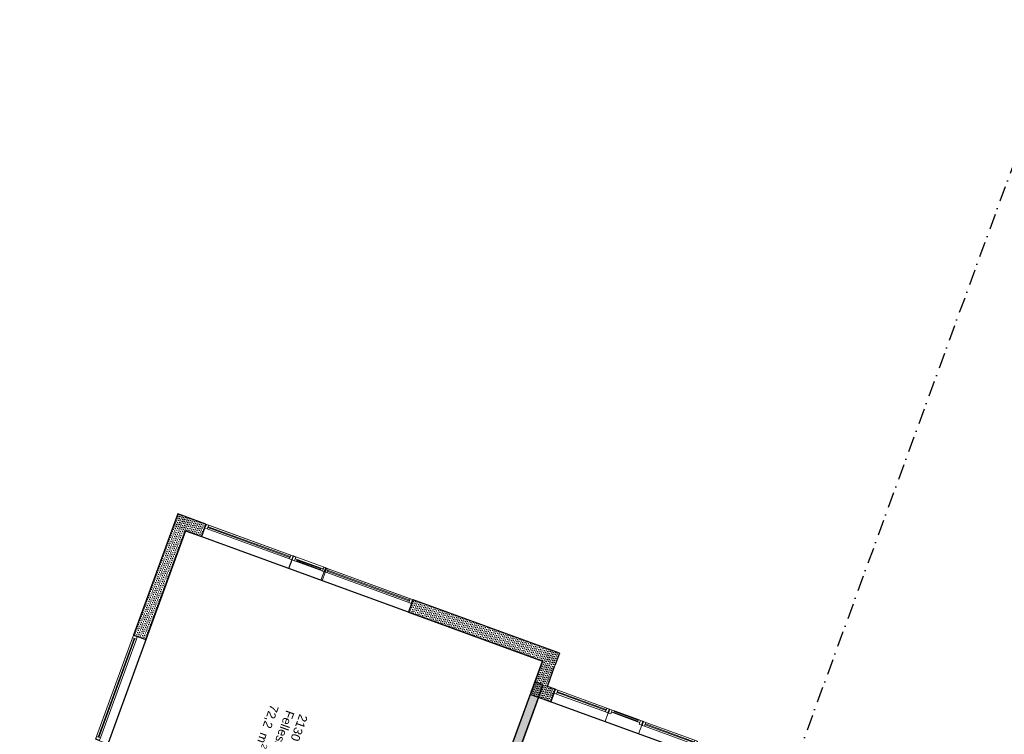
# Model space of a CAD drawing. Header units: millimetres. Extents: x 112481703 to 112588235, y 1264638581 to 1264713486.
# Tile 68 of 256: x 112510410 to 112532703, y 1264691487 to 1264707658. Entities that reach past the tile are written whole.
import ezdxf
from ezdxf.enums import TextEntityAlignment as Align

# ---------------------------------------------------------------- set-up
doc = ezdxf.new("R2010")
doc.units = ezdxf.units.MM
doc.header["$LTSCALE"] = 0.5
doc.header["$MEASUREMENT"] = 0
doc.linetypes.add('PLINE', pattern=[0])
doc.linetypes.add('Prikk & stiplet', pattern=[1340.555525, 705.555534, -352.777767, 0, -282.222223])
for name, color, linetype in [('231- Bærende yttervegger (Skravur)(Nye konstruksjoner)', 7, 'Continuous'), ('231- Bærende yttervegger(Nye konstruksjoner)', 7, 'Continuous'), ('242- Ikke-bærende innervegger (Skravur)(Nye konstruksjoner)', 7, 'Continuous'), ('242- Ikke-bærende innervegger(Nye konstruksjoner)', 7, 'Continuous'), ('852- Snittmarkør', 7, 'Continuous'), ('862- M___Nettoareal (1-100)', 7, 'Continuous'), ('862- M___Nettoareal(Nye konstruksjoner)', 7, 'Continuous'), ('862- M___Nettoareal(Polylinje)(Nye konstruksjoner)', 7, 'Continuous')]:
    doc.layers.add(name, color=color, linetype=linetype)
doc.layers.add('234- Vinduer_ dører_ porter(Nye konstruksjoner)', color=7, linetype='Continuous', lineweight=0)
doc.styles.add('GENERATED_STYLE_1', font='arial.ttf')
pattern_1 = [(249.956, (112557650, 1264717795), (-81.35699, 29.68231), [0, -50]), (249.956, (112557682.11, 1264717756.67), (-81.35699, 29.68231), [0, -50])]

# ---------------------------------------------------------------- blocks, each defined once
blk = doc.blocks.new('Fellesstove_2130_89', base_point=(112517842, 1264689691))
at = {"layer": '862- M___Nettoareal(Polylinje)(Nye konstruksjoner)', "linetype": 'PLINE', "flags": 128}
blk.add_lwpolyline([(112522246, 1264693143), (112518489, 1264694514), (112514167, 1264696090), (112511288, 1264688199), (112519367, 1264685251)], close=True, dxfattribs=at)
blk = doc.blocks.new('Sengerom_2041_92', base_point=(112522658, 1264687955))
at = {"layer": '862- M___Nettoareal(Polylinje)(Nye konstruksjoner)', "linetype": 'PLINE', "flags": 128}
blk.add_lwpolyline([(112520481, 1264687719), (112522829, 1264686862), (112521904, 1264684326), (112523313, 1264683812), (112525918, 1264690952), (112522160, 1264692323)], close=True, dxfattribs=at)
blk = doc.blocks.new('Vindu[146]', base_point=(112557650, 1264717795))
at = {"layer": '234- Vinduer_ dører_ porter(Nye konstruksjoner)', "linetype": 'PLINE'}
for p, q in [((112514596, 1264696155), (112514524, 1264695960)), ((112514627, 1264696242), (112514596, 1264696155)), ((112514627, 1264696242), (112514596, 1264696155)), ((112514605, 1264696152), (112514596, 1264696155)), ((112514605, 1264696152), (112514636, 1264696238)), ((112514658, 1264696133), (112514605, 1264696152)), ((112514627, 1264696242), (112516609, 1264695519)), ((112514627, 1264696242), (112514636, 1264696238)), ((112514636, 1264696238), (112514689, 1264696219)), ((112514689, 1264696219), (112514658, 1264696133)), ((112516528, 1264695489), (112514670, 1264696166)), ((112514677, 1264696185), (112516535, 1264695507)), ((112514689, 1264696219), (112516547, 1264695541)), ((112514524, 1264695960), (112516506, 1264695237)), ((112516516, 1264695455), (112514658, 1264696133)), ((112516516, 1264695455), (112516547, 1264695541)), ((112516547, 1264695541), (112516600, 1264695522)), ((112516568, 1264695436), (112516600, 1264695522)), ((112516609, 1264695519), (112516578, 1264695432)), ((112516609, 1264695519), (112516578, 1264695432)), ((112516600, 1264695522), (112516609, 1264695519)), ((112516578, 1264695432), (112516506, 1264695237)), ((112516568, 1264695436), (112516516, 1264695455)), ((112516578, 1264695432), (112516568, 1264695436))]:
    blk.add_line(p, q, dxfattribs=at)
blk = doc.blocks.new('Vindu[147]', base_point=(112557650, 1264717795))
at = {"layer": '234- Vinduer_ dører_ porter(Nye konstruksjoner)', "linetype": 'PLINE'}
for p, q in [((112517301, 1264695168), (112517230, 1264694973)), ((112517333, 1264695255), (112517301, 1264695168)), ((112517333, 1264695255), (112517301, 1264695168)), ((112517311, 1264695165), (112517301, 1264695168)), ((112517311, 1264695165), (112517342, 1264695251)), ((112517363, 1264695146), (112517311, 1264695165)), ((112517333, 1264695255), (112519315, 1264694531)), ((112517333, 1264695255), (112517342, 1264695251)), ((112517342, 1264695251), (112517395, 1264695232)), ((112517395, 1264695232), (112517363, 1264695146)), ((112519221, 1264694468), (112517363, 1264695146)), ((112519234, 1264694501), (112517375, 1264695179)), ((112517382, 1264695198), (112519241, 1264694520)), ((112517395, 1264695232), (112519253, 1264694554)), ((112517230, 1264694973), (112519212, 1264694250)), ((112519283, 1264694445), (112519212, 1264694250)), ((112519221, 1264694468), (112519253, 1264694554)), ((112519274, 1264694448), (112519221, 1264694468)), ((112519253, 1264694554), (112519305, 1264694535)), ((112519274, 1264694448), (112519305, 1264694535)), ((112519283, 1264694445), (112519274, 1264694448)), ((112519315, 1264694531), (112519283, 1264694445)), ((112519315, 1264694531), (112519283, 1264694445)), ((112519305, 1264694535), (112519315, 1264694531))]:
    blk.add_line(p, q, dxfattribs=at)
blk = doc.blocks.new('Vindu[148]', base_point=(112557650, 1264717795))
at = {"layer": '234- Vinduer_ dører_ porter(Nye konstruksjoner)', "linetype": 'PLINE'}
for p, q in [((112516600, 1264695522), (112516568, 1264695436)), ((112516600, 1264695522), (112516568, 1264695436)), ((112516609, 1264695519), (112516578, 1264695432)), ((112517361, 1264695244), (112516600, 1264695522)), ((112516600, 1264695522), (112516609, 1264695519)), ((112516609, 1264695519), (112516662, 1264695499)), ((112516662, 1264695499), (112516630, 1264695413)), ((112516568, 1264695436), (112516497, 1264695240)), ((112516578, 1264695432), (112516568, 1264695436)), ((112516630, 1264695413), (112516578, 1264695432)), ((112516630, 1264695413), (112516648, 1264695460)), ((112516677, 1264695396), (112516630, 1264695413)), ((112516648, 1264695460), (112516694, 1264695443)), ((112516694, 1264695443), (112516677, 1264695396)), ((112517220, 1264695198), (112516677, 1264695396)), ((112517225, 1264695212), (112516682, 1264695410)), ((112516689, 1264695429), (112517232, 1264695231)), ((112516694, 1264695443), (112517237, 1264695245)), ((112517267, 1264695181), (112517299, 1264695267)), ((112517299, 1264695267), (112517351, 1264695248)), ((112517258, 1264694963), (112516497, 1264695240)), ((112517220, 1264695198), (112517237, 1264695245)), ((112517267, 1264695181), (112517220, 1264695198)), ((112517237, 1264695245), (112517284, 1264695228)), ((112517329, 1264695158), (112517258, 1264694963)), ((112517284, 1264695228), (112517267, 1264695181)), ((112517320, 1264695161), (112517267, 1264695181)), ((112517351, 1264695248), (112517320, 1264695161)), ((112517329, 1264695158), (112517320, 1264695161)), ((112517361, 1264695244), (112517329, 1264695158)), ((112517361, 1264695244), (112517329, 1264695158)), ((112517351, 1264695248), (112517361, 1264695244))]:
    blk.add_line(p, q, dxfattribs=at)
blk = doc.blocks.new('Vindu[151]', base_point=(112557650, 1264717795))
at = {"layer": '234- Vinduer_ dører_ porter(Nye konstruksjoner)', "linetype": 'PLINE'}
for p, q in [((112512127, 1264691374), (112512987, 1264693732)), ((112512965, 1264693670), (112512984, 1264693722)), ((112512984, 1264693722), (112512987, 1264693732)), ((112513070, 1264693691), (112512984, 1264693722)), ((112512987, 1264693732), (112513074, 1264693700)), ((112512987, 1264693732), (112513074, 1264693700)), ((112513074, 1264693700), (112513070, 1264693691)), ((112513074, 1264693700), (112513269, 1264693629)), ((112512150, 1264691436), (112512965, 1264693670)), ((112512184, 1264691423), (112512999, 1264693657)), ((112513017, 1264693651), (112512202, 1264691417)), ((112513051, 1264693638), (112512236, 1264691404)), ((112512409, 1264691271), (112513269, 1264693629)), ((112513051, 1264693638), (112512965, 1264693670)), ((112513070, 1264693691), (112513051, 1264693638)), ((112512127, 1264691374), (112512131, 1264691383)), ((112512127, 1264691374), (112512214, 1264691342)), ((112512127, 1264691374), (112512214, 1264691342)), ((112512131, 1264691383), (112512150, 1264691436)), ((112512217, 1264691352), (112512131, 1264691383)), ((112512150, 1264691436), (112512236, 1264691404)), ((112512217, 1264691352), (112512214, 1264691342)), ((112512214, 1264691342), (112512409, 1264691271)), ((112512236, 1264691404), (112512217, 1264691352))]:
    blk.add_line(p, q, dxfattribs=at)
blk = doc.blocks.new('Vindu[211]', base_point=(112557650, 1264717795))
at = {"layer": '234- Vinduer_ dører_ porter(Nye konstruksjoner)', "linetype": 'PLINE'}
for p, q in [((112524495, 1264691692), (112524424, 1264691496)), ((112524527, 1264691778), (112524495, 1264691692)), ((112524527, 1264691778), (112524495, 1264691692)), ((112524505, 1264691688), (112524495, 1264691692)), ((112524505, 1264691688), (112524536, 1264691775)), ((112524527, 1264691778), (112525757, 1264691329)), ((112524527, 1264691778), (112524536, 1264691775)), ((112524536, 1264691775), (112524589, 1264691756)), ((112524589, 1264691756), (112524557, 1264691669)), ((112525676, 1264691299), (112524570, 1264691703)), ((112524576, 1264691722), (112525683, 1264691318)), ((112524589, 1264691756), (112525695, 1264691352)), ((112524424, 1264691496), (112525655, 1264691048)), ((112524557, 1264691669), (112524505, 1264691688)), ((112525664, 1264691266), (112524557, 1264691669)), ((112525664, 1264691266), (112525695, 1264691352)), ((112525717, 1264691246), (112525664, 1264691266)), ((112525695, 1264691352), (112525748, 1264691333)), ((112525717, 1264691246), (112525748, 1264691333)), ((112525726, 1264691243), (112525717, 1264691246)), ((112525757, 1264691329), (112525726, 1264691243)), ((112525757, 1264691329), (112525726, 1264691243)), ((112525748, 1264691333), (112525757, 1264691329)), ((112525726, 1264691243), (112525655, 1264691048))]:
    blk.add_line(p, q, dxfattribs=at)
blk = doc.blocks.new('Vindu[212]', base_point=(112557650, 1264717795))
at = {"layer": '234- Vinduer_ dører_ porter(Nye konstruksjoner)', "linetype": 'PLINE'}
for p, q in [((112523734, 1264691970), (112523663, 1264691774)), ((112523766, 1264692056), (112523734, 1264691970)), ((112523766, 1264692056), (112523734, 1264691970)), ((112523744, 1264691966), (112523734, 1264691970)), ((112523744, 1264691966), (112523775, 1264692053)), ((112523796, 1264691947), (112523744, 1264691966)), ((112523766, 1264692056), (112524527, 1264691778)), ((112523766, 1264692056), (112523775, 1264692053)), ((112523775, 1264692053), (112523828, 1264692033)), ((112523828, 1264692033), (112523796, 1264691947)), ((112523811, 1264691986), (112523828, 1264692033)), ((112523858, 1264691969), (112523811, 1264691986)), ((112523828, 1264692033), (112523875, 1264692016)), ((112523875, 1264692016), (112523858, 1264691969)), ((112524401, 1264691771), (112523858, 1264691969)), ((112524406, 1264691785), (112523863, 1264691983)), ((112523870, 1264692002), (112524413, 1264691804)), ((112523875, 1264692016), (112524418, 1264691818)), ((112523663, 1264691774), (112524424, 1264691496)), ((112524401, 1264691771), (112524418, 1264691818)), ((112524448, 1264691754), (112524401, 1264691771)), ((112524418, 1264691818), (112524465, 1264691801)), ((112524495, 1264691692), (112524424, 1264691496)), ((112524433, 1264691715), (112524465, 1264691801)), ((112524486, 1264691695), (112524433, 1264691715)), ((112524465, 1264691801), (112524448, 1264691754)), ((112524465, 1264691801), (112524517, 1264691782)), ((112524486, 1264691695), (112524517, 1264691782)), ((112524495, 1264691692), (112524486, 1264691695)), ((112524527, 1264691778), (112524495, 1264691692)), ((112524527, 1264691778), (112524495, 1264691692)), ((112524517, 1264691782), (112524527, 1264691778))]:
    blk.add_line(p, q, dxfattribs=at)
blk = doc.blocks.new('Vindu[213]', base_point=(112557650, 1264717795))
at = {"layer": '234- Vinduer_ dører_ porter(Nye konstruksjoner)', "linetype": 'PLINE'}
for p, q in [((112522504, 1264692419), (112522432, 1264692223)), ((112522535, 1264692505), (112522504, 1264692419)), ((112522535, 1264692505), (112522504, 1264692419)), ((112522513, 1264692415), (112522504, 1264692419)), ((112522513, 1264692415), (112522545, 1264692502)), ((112522566, 1264692396), (112522513, 1264692415)), ((112522535, 1264692505), (112523766, 1264692056)), ((112522535, 1264692505), (112522545, 1264692502)), ((112522545, 1264692502), (112522597, 1264692482)), ((112522597, 1264692482), (112522566, 1264692396)), ((112523672, 1264691992), (112522566, 1264692396)), ((112523685, 1264692026), (112522578, 1264692430)), ((112522585, 1264692448), (112523692, 1264692045)), ((112522597, 1264692482), (112523704, 1264692079)), ((112522432, 1264692223), (112523663, 1264691774)), ((112523734, 1264691970), (112523663, 1264691774)), ((112523672, 1264691992), (112523704, 1264692079)), ((112523725, 1264691973), (112523672, 1264691992)), ((112523704, 1264692079), (112523756, 1264692059)), ((112523725, 1264691973), (112523756, 1264692059)), ((112523734, 1264691970), (112523725, 1264691973)), ((112523766, 1264692056), (112523734, 1264691970)), ((112523766, 1264692056), (112523734, 1264691970)), ((112523756, 1264692059), (112523766, 1264692056))]:
    blk.add_line(p, q, dxfattribs=at)
blk = doc.blocks.new('Label_28', base_point=(112516296, 1264691375))
at = {"layer": '862- M___Nettoareal (1-100)', "char_height": 200, "attachment_point": 1, "rotation": 249.956, "style": 'GENERATED_STYLE_1'}
for s, insert in [('\\A1;{\\pql;\\pt0,241000;\\fArial|b0|i0|c0|p0;\\W1.000000;72,2\\fArial|b0|i0|c0|p0;\\W1.000000;\\A1{\\H.66x;\\S^  ;}\\fArial|b0|i0|c0|p0;\\W1.000000; m\\fArial|b0|i0|c0|p0;\\W1.000000;\\A1{\\H.66x;\\S2^  ;}\\fArial|b0|i0|c0|p0;\\W1.000000;\\fArial|b0|i0|c0|p0;\\W1.000000;\\fArial|b0|i0|c0|p0;\\W1.000000;\\fArial|b0|i0|c0|p0;\\W1.000000;\\fArial|b0|i0|c0|p0;\\W1.000000;\\fArial|b0|i0|c0|p0;\\W1.000000;\\fArial|b0|i0|c0|p0;\\W1.000000;\\A1{\\H.66x;\\S^  ;}\\fArial|b0|i0|c0|p0;\\W1.000000;\\fArial|b0|i0|c0|p0;\\W1.000000;\\A1{\\H.66x;\\S^  ;}\\fArial|b0|i0|c0|p0;\\W1.000000;\\fArial|b0|i0|c0|p0;\\W1.000000;\\fArial|b0|i0|c0|p0;\\W1.000000;\\fArial|b0|i0|c0|p0;\\W1.000000;\\fArial|b0|i0|c0|p0;\\W1.000000;\\fArial|b0|i0|c0|p0;\\W1.000000;\\fArial|b0|i0|c0|p0;\\W1.000000;\\A1{\\H.66x;\\S^  ;}\\fArial|b0|i0|c0|p0;\\W1.000000;\\fArial|b0|i0|c0|p0;\\W1.000000;\\A1{\\H.66x;\\S^  ;}\\fArial|b0|i0|c0|p0;\\W1.000000;\\fArial|b0|i0|c0|p0;\\W1.000000;\\fArial|b0|i0|c0|p0;\\W1.000000;\\fArial|b0|i0|c0|p0;\\W1.000000;\\fArial|b0|i0|c0|p0;\\W1.000000;\\fArial|b0|i0|c0|p0;\\W1.000000;\\fArial|b0|i0|c0|p0;\\W1.000000;\\A1{\\H.66x;\\S^  ;}\\fArial|b0|i0|c0|p0;\\W1.000000;\\fArial|b0|i0|c0|p0;\\W1.000000;\\A1{\\H.66x;\\S^  ;}\\fArial|b0|i0|c0|p0;\\W1.000000;\\fArial|b0|i0|c0|p0;\\W1.000000;\\fArial|b0|i0|c0|p0;\\W1.000000;\\fArial|b0|i0|c0|p0;\\W1.000000;\\fArial|b0|i0|c0|p0;\\W1.000000;\\fArial|b0|i0|c0|p0;\\W1.000000;\\fArial|b0|i0|c0|p0;\\W1.000000;\\A1{\\H.66x;\\S^  ;}\\fArial|b0|i0|c0|p0;\\W1.000000;\\fArial|b0|i0|c0|p0;\\W1.000000;\\A1{\\H.66x;\\S^  ;}\\fArial|b0|i0|c0|p0;\\W1.000000;\\fArial|b0|i0|c0|p0;\\W1.000000;\\fArial|b0|i0|c0|p0;\\W1.000000;\\fArial|b0|i0|c0|p0;\\W1.000000;\\fArial|b0|i0|c0|p0;\\W1.000000;\\fArial|b0|i0|c0|p0;\\W1.000000;\\fArial|b0|i0|c0|p0;\\W1.000000;\\fArial|b0|i0|c0|p0;\\W1.000000;}', (112516337, 1264692088)), ('\\A1;{\\pql;\\pt0,241000;\\fArial|b0|i0|c0|p0;\\W1.000000;Fellesstove\\fArial|b0|i0|c0|p0;\\W1.000000;\\A1{\\H.66x;\\S^  ;}\\fArial|b0|i0|c0|p0;\\W1.000000;\\fArial|b0|i0|c0|p0;\\W1.000000;\\A1{\\H.66x;\\S^  ;}\\fArial|b0|i0|c0|p0;\\W1.000000;\\fArial|b0|i0|c0|p0;\\W1.000000;\\fArial|b0|i0|c0|p0;\\W1.000000;\\fArial|b0|i0|c0|p0;\\W1.000000;\\fArial|b0|i0|c0|p0;\\W1.000000;\\fArial|b0|i0|c0|p0;\\W1.000000;\\fArial|b0|i0|c0|p0;\\W1.000000;\\A1{\\H.66x;\\S^  ;}\\fArial|b0|i0|c0|p0;\\W1.000000;\\fArial|b0|i0|c0|p0;\\W1.000000;\\A1{\\H.66x;\\S^  ;}\\fArial|b0|i0|c0|p0;\\W1.000000;\\fArial|b0|i0|c0|p0;\\W1.000000;\\fArial|b0|i0|c0|p0;\\W1.000000;\\fArial|b0|i0|c0|p0;\\W1.000000;\\fArial|b0|i0|c0|p0;\\W1.000000;\\fArial|b0|i0|c0|p0;\\W1.000000;\\fArial|b0|i0|c0|p0;\\W1.000000;\\A1{\\H.66x;\\S^  ;}\\fArial|b0|i0|c0|p0;\\W1.000000;\\fArial|b0|i0|c0|p0;\\W1.000000;\\A1{\\H.66x;\\S^  ;}\\fArial|b0|i0|c0|p0;\\W1.000000;\\fArial|b0|i0|c0|p0;\\W1.000000;\\fArial|b0|i0|c0|p0;\\W1.000000;\\fArial|b0|i0|c0|p0;\\W1.000000;\\fArial|b0|i0|c0|p0;\\W1.000000;\\fArial|b0|i0|c0|p0;\\W1.000000;\\fArial|b0|i0|c0|p0;\\W1.000000;\\A1{\\H.66x;\\S^  ;}\\fArial|b0|i0|c0|p0;\\W1.000000;\\fArial|b0|i0|c0|p0;\\W1.000000;\\A1{\\H.66x;\\S^  ;}\\fArial|b0|i0|c0|p0;\\W1.000000;\\fArial|b0|i0|c0|p0;\\W1.000000;\\fArial|b0|i0|c0|p0;\\W1.000000;\\fArial|b0|i0|c0|p0;\\W1.000000;\\fArial|b0|i0|c0|p0;\\W1.000000;\\fArial|b0|i0|c0|p0;\\W1.000000;\\fArial|b0|i0|c0|p0;\\W1.000000;\\A1{\\H.66x;\\S^  ;}\\fArial|b0|i0|c0|p0;\\W1.000000;\\fArial|b0|i0|c0|p0;\\W1.000000;\\A1{\\H.66x;\\S^  ;}\\fArial|b0|i0|c0|p0;\\W1.000000;\\fArial|b0|i0|c0|p0;\\W1.000000;\\fArial|b0|i0|c0|p0;\\W1.000000;\\fArial|b0|i0|c0|p0;\\W1.000000;\\fArial|b0|i0|c0|p0;\\W1.000000;\\fArial|b0|i0|c0|p0;\\W1.000000;\\fArial|b0|i0|c0|p0;\\W1.000000;\\fArial|b0|i0|c0|p0;\\W1.000000;}', (112516635, 1264691979)), ('\\A1;{\\pql;\\pt0,241000;\\fArial|b0|i0|c0|p0;\\W1.000000;2130\\fArial|b0|i0|c0|p0;\\W1.000000;\\A1{\\H.66x;\\S^  ;}\\fArial|b0|i0|c0|p0;\\W1.000000;\\fArial|b0|i0|c0|p0;\\W1.000000;\\A1{\\H.66x;\\S^  ;}\\fArial|b0|i0|c0|p0;\\W1.000000;\\fArial|b0|i0|c0|p0;\\W1.000000;\\fArial|b0|i0|c0|p0;\\W1.000000;\\fArial|b0|i0|c0|p0;\\W1.000000;\\fArial|b0|i0|c0|p0;\\W1.000000;\\fArial|b0|i0|c0|p0;\\W1.000000;\\fArial|b0|i0|c0|p0;\\W1.000000;\\A1{\\H.66x;\\S^  ;}\\fArial|b0|i0|c0|p0;\\W1.000000;\\fArial|b0|i0|c0|p0;\\W1.000000;\\A1{\\H.66x;\\S^  ;}\\fArial|b0|i0|c0|p0;\\W1.000000;\\fArial|b0|i0|c0|p0;\\W1.000000;\\fArial|b0|i0|c0|p0;\\W1.000000;\\fArial|b0|i0|c0|p0;\\W1.000000;\\fArial|b0|i0|c0|p0;\\W1.000000;\\fArial|b0|i0|c0|p0;\\W1.000000;\\fArial|b0|i0|c0|p0;\\W1.000000;\\A1{\\H.66x;\\S^  ;}\\fArial|b0|i0|c0|p0;\\W1.000000;\\fArial|b0|i0|c0|p0;\\W1.000000;\\A1{\\H.66x;\\S^  ;}\\fArial|b0|i0|c0|p0;\\W1.000000;\\fArial|b0|i0|c0|p0;\\W1.000000;\\fArial|b0|i0|c0|p0;\\W1.000000;\\fArial|b0|i0|c0|p0;\\W1.000000;\\fArial|b0|i0|c0|p0;\\W1.000000;\\fArial|b0|i0|c0|p0;\\W1.000000;\\fArial|b0|i0|c0|p0;\\W1.000000;\\A1{\\H.66x;\\S^  ;}\\fArial|b0|i0|c0|p0;\\W1.000000;\\fArial|b0|i0|c0|p0;\\W1.000000;\\A1{\\H.66x;\\S^  ;}\\fArial|b0|i0|c0|p0;\\W1.000000;\\fArial|b0|i0|c0|p0;\\W1.000000;\\fArial|b0|i0|c0|p0;\\W1.000000;\\fArial|b0|i0|c0|p0;\\W1.000000;\\fArial|b0|i0|c0|p0;\\W1.000000;\\fArial|b0|i0|c0|p0;\\W1.000000;\\fArial|b0|i0|c0|p0;\\W1.000000;\\A1{\\H.66x;\\S^  ;}\\fArial|b0|i0|c0|p0;\\W1.000000;\\fArial|b0|i0|c0|p0;\\W1.000000;\\A1{\\H.66x;\\S^  ;}\\fArial|b0|i0|c0|p0;\\W1.000000;\\fArial|b0|i0|c0|p0;\\W1.000000;\\fArial|b0|i0|c0|p0;\\W1.000000;\\fArial|b0|i0|c0|p0;\\W1.000000;\\fArial|b0|i0|c0|p0;\\W1.000000;\\fArial|b0|i0|c0|p0;\\W1.000000;\\fArial|b0|i0|c0|p0;\\W1.000000;\\fArial|b0|i0|c0|p0;\\W1.000000;}', (112516937, 1264691890))]:
    blk.add_mtext(s, dxfattribs=dict(at, insert=insert))
at = {"layer": '862- M___Nettoareal (1-100)', "style": 'GENERATED_STYLE_1'}
for tag, p in [('DUMMY_108', (112516390, 1264692090)), ('DUMMY_107', (112516685, 1264691982)), ('DUMMY_106', (112516980, 1264691874))]:
    blk.add_attdef(tag, text='', height=200, rotation=249.956, dxfattribs=at).set_placement(p, align=Align.TOP_LEFT)

msp = doc.modelspace()

# ---------------------------------------------------------------- hatches: boundary and pattern name
at = {"layer": '231- Bærende yttervegger (Skravur)(Nye konstruksjoner)', "linetype": 'Continuous'}
h = msp.add_hatch(dxfattribs=at)
h.set_pattern_fill('Prikker_tett', color=256, style=0, pattern_type=2)
h.set_pattern_definition(pattern_1)
h.paths.add_polyline_path([(112514167, 1264696090), (112513988, 1264696475), (112513885, 1264696193)])
h = msp.add_hatch(dxfattribs=at)
h.set_pattern_fill('Prikker_tett', color=256, style=0, pattern_type=2)
h.set_pattern_definition(pattern_1)
h.paths.add_polyline_path([(112514270, 1264696372), (112513988, 1264696475), (112514167, 1264696090)])
h = msp.add_hatch(dxfattribs=at)
h.set_pattern_fill('Prikker_tett', color=256, style=0, pattern_type=2)
h.set_pattern_definition(pattern_1)
h.paths.add_polyline_path([(112513885, 1264696193), (112512987, 1264693732), (112513269, 1264693629), (112514167, 1264696090)])
h = msp.add_hatch(dxfattribs=at)
h.set_pattern_fill('Prikker_tett', color=256, style=0, pattern_type=2)
h.set_pattern_definition(pattern_1)
h.paths.add_polyline_path([(112514627, 1264696242), (112514270, 1264696372), (112514167, 1264696090), (112514524, 1264695960)])
h = msp.add_hatch(dxfattribs=at)
h.set_pattern_fill('Prikker_tett', color=256, style=0, pattern_type=2)
h.set_pattern_definition(pattern_1)
h.paths.add_polyline_path([(112522246, 1264693143), (112522349, 1264693424), (112519315, 1264694531), (112519212, 1264694250)])
h = msp.add_hatch(dxfattribs=at)
h.set_pattern_fill('Prikker_tett', color=256, style=0, pattern_type=2)
h.set_pattern_definition(pattern_1)
h.paths.add_polyline_path([(112522246, 1264693143), (112522631, 1264693322), (112522349, 1264693424)])
h = msp.add_hatch(dxfattribs=at)
h.set_pattern_fill('Prikker_tett', color=256, style=0, pattern_type=2)
h.set_pattern_definition(pattern_1)
h.paths.add_polyline_path([(112522528, 1264693040), (112522631, 1264693322), (112522246, 1264693143)])
h = msp.add_hatch(dxfattribs=at)
h.set_pattern_fill('Prikker_tett', color=256, style=0, pattern_type=2)
h.set_pattern_definition(pattern_1)
h.paths.add_polyline_path([(112522246, 1264693143), (112522075, 1264692673), (112522357, 1264692570), (112522528, 1264693040)])
h = msp.add_hatch(dxfattribs=at)
h.set_pattern_fill('Prikker_tett', color=256, style=0, pattern_type=2)
h.set_pattern_definition(pattern_1)
h.paths.add_polyline_path([(112522357, 1264692570), (112522075, 1264692673), (112521972, 1264692391)])
h = msp.add_hatch(dxfattribs=at)
h.set_pattern_fill('Prikker_tett', color=256, style=0, pattern_type=2)
h.set_pattern_definition(pattern_1)
h.paths.add_polyline_path([(112522254, 1264692288), (112522357, 1264692570), (112521972, 1264692391)])
h = msp.add_hatch(dxfattribs=at)
h.set_pattern_fill('Prikker_tett', color=256, style=0, pattern_type=2)
h.set_pattern_definition(pattern_1)
h.paths.add_polyline_path([(112522357, 1264692570), (112522254, 1264692288), (112522432, 1264692223), (112522535, 1264692505)])
at = {"layer": '242- Ikke-bærende innervegger (Skravur)(Nye konstruksjoner)', "linetype": 'Continuous'}
h = msp.add_hatch(dxfattribs=at)
h.set_pattern_fill('Prikker_tett', color=256, style=0, pattern_type=2)
h.set_pattern_definition(pattern_1)
h.paths.add_polyline_path([(112522075, 1264692673), (112519367, 1264685251), (112519555, 1264685183), (112522263, 1264692604)])

# ---------------------------------------------------------------- linework, layer by layer
at = {"layer": '231- Bærende yttervegger(Nye konstruksjoner)', "linetype": 'PLINE'}
for p, q in [((112514596, 1264696155), (112514524, 1264695960)), ((112514627, 1264696242), (112514596, 1264696155)), ((112519283, 1264694445), (112519212, 1264694250)), ((112519315, 1264694531), (112519283, 1264694445)), ((112512987, 1264693732), (112513074, 1264693700)), ((112513074, 1264693700), (112513269, 1264693629)), ((112522504, 1264692419), (112522432, 1264692223)), ((112522535, 1264692505), (112522504, 1264692419))]:
    msp.add_line(p, q, dxfattribs=at)
at = {"layer": '231- Bærende yttervegger(Nye konstruksjoner)', "linetype": 'PLINE', "flags": 128}
for points in [[(112513988, 1264696475), (112513885, 1264696193)], [(112514627, 1264696242), (112513988, 1264696475)], [(112513885, 1264696193), (112512987, 1264693732)], [(112513269, 1264693629), (112514167, 1264696090)], [(112514167, 1264696090), (112514524, 1264695960)], [(112522631, 1264693322), (112519315, 1264694531)], [(112519212, 1264694250), (112522246, 1264693143)], [(112522631, 1264693322), (112522528, 1264693040)], [(112522246, 1264693143), (112521972, 1264692391)], [(112522357, 1264692570), (112522528, 1264693040)], [(112521972, 1264692391), (112522254, 1264692288)], [(112522535, 1264692505), (112522357, 1264692570)], [(112522254, 1264692288), (112522432, 1264692223)]]:
    msp.add_lwpolyline(points, dxfattribs=at)
at = {"layer": '242- Ikke-bærende innervegger(Nye konstruksjoner)', "linetype": 'PLINE', "flags": 128}
for points in [[(112522075, 1264692673), (112519367, 1264685251)], [(112519555, 1264685183), (112522263, 1264692604)], [(112522263, 1264692604), (112522075, 1264692673)]]:
    msp.add_lwpolyline(points, dxfattribs=at)
at = {"layer": '852- Snittmarkør', "linetype": 'Prikk & stiplet'}
msp.add_line((112534103, 1264707658), (112510410, 1264642717), dxfattribs=at)

# ---------------------------------------------------------------- block references
at = {"layer": '234- Vinduer_ dører_ porter(Nye konstruksjoner)', "linetype": 'PLINE'}
for name in ['Vindu[146]', 'Vindu[148]', 'Vindu[147]', 'Vindu[151]', 'Vindu[213]', 'Vindu[212]', 'Vindu[211]']:
    msp.add_blockref(name, (112557650, 1264717795), dxfattribs=at)
at = {"layer": '862- M___Nettoareal (1-100)', "linetype": 'PLINE'}
msp.add_blockref('Label_28', (112516296, 1264691375), dxfattribs=at)
at = {"layer": '862- M___Nettoareal(Nye konstruksjoner)', "linetype": 'Continuous'}
for name, p in [('Fellesstove_2130_89', (112517842, 1264689691)), ('Sengerom_2041_92', (112522658, 1264687955))]:
    msp.add_blockref(name, p, dxfattribs=at)

doc.saveas('drawing.dxf')
